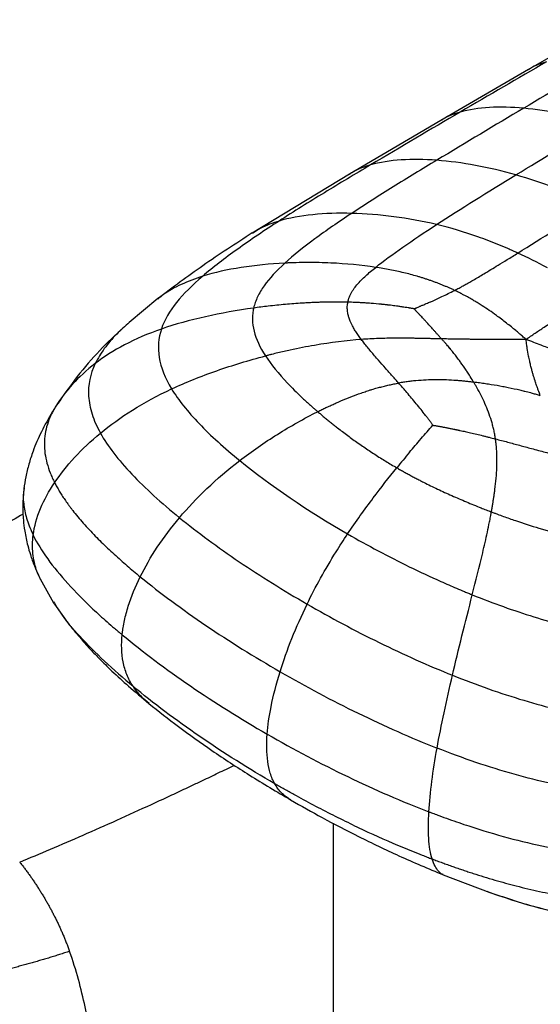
# Paper-space layout '_Isometric' of a CAD drawing. Header units: millimetres. Extents: x -681 to 994, y -334 to 1074.
# Tile 12 of 20: x 449 to 556, y -45 to 156. Entities that reach past the tile are written whole.
import ezdxf

# ---------------------------------------------------------------- set-up
doc = ezdxf.new("R2010")
doc.units = ezdxf.units.MM

psp = doc.layouts.new('_Isometric')

# ---------------------------------------------------------------- linework, layer by layer
at = {"color": 7, "linetype": 'Continuous', "lineweight": 25}
for p, q in [((570.67, 155.7), (553.08, 145.53)), ((553.08, 145.53), (535.26, 135.19)), ((535.26, 135.19), (516.63, 124.26)), ((516.63, 124.26), (496.84, 112.24)), ((477.65, 98.88), (471.77, 94.02)), ((457.87, 78.32), (456.85, 76.98)), ((458.06, 78.72), (457.33, 77.61)), ((456.61, 76.53), (456.08, 75.73)), ((456.85, 76.98), (456.13, 75.6)), ((453.43, 42.3), (453.68, 41.74)), ((453.63, 41.83), (456.39, 36.93)), ((456.39, 36.93), (457.47, 35.4)), ((456.41, 37.12), (456.58, 36.83)), ((513.3, -7.97), (513.3, -311.87)), ((535.72, -18.48), (545.27, -22.1)), ((544.65, -21.85), (545.46, -22.13))]:
    psp.add_line(p, q, dxfattribs=at)
for points in [[(556.79, 147.12), (550.95, 143.73), (545.11, 140.34), (539.17, 136.86)], [(569.69, 148.01), (563.85, 144.59), (558, 141.15), (552.13, 137.66)], [(539.17, 136.86), (533.23, 133.38), (527.18, 129.82), (520.95, 126.11)], [(552.13, 137.66), (546.27, 134.18), (540.37, 130.65), (534.43, 127.06)], [(567.75, 134.49), (562.39, 136.12), (557.04, 137.22), (552.13, 137.66)], [(550.53, 124.07), (556.19, 127.53), (561.94, 131.01), (567.75, 134.49)], [(534.38, 113.97), (539.31, 117.17), (544.87, 120.62), (550.53, 124.07)], [(566.71, 117.94), (561.39, 120.4), (556, 122.51), (550.53, 124.07)], [(550.91, 108.17), (555.78, 111.2), (561.16, 114.55), (566.71, 117.94)], [(556.95, 105.18), (554.95, 106.23), (552.94, 107.23), (550.91, 108.17)], [(552.6, 90.57), (552.91, 90.79), (553.22, 91), (553.53, 91.21)], [(465.93, 71.49), (469.87, 74.73), (474.67, 77.78), (480.43, 80.48)], [(456.61, 61.38), (458.91, 64.83), (461.99, 68.25), (465.93, 71.49)], [(528.87, 67.57), (528, 66.53), (527.14, 65.48), (526.29, 64.43)], [(482.03, 54.26), (485.39, 58.25), (489.47, 62.17), (494.3, 65.89)], [(494.3, 65.89), (500.54, 60.81), (508.13, 55.66), (516.28, 50.95)], [(521.51, 58.3), (523.07, 60.38), (524.67, 62.42), (526.29, 64.43)], [(516.28, 50.95), (517.96, 53.46), (519.74, 55.94), (521.51, 58.3)], [(474.05, 42.22), (476.02, 46.22), (478.67, 50.28), (482.03, 54.26)], [(513.91, 47.27), (514.67, 48.5), (515.46, 49.72), (516.28, 50.95)], [(508.03, 36.66), (509.73, 40.16), (511.69, 43.71), (513.91, 47.27)], [(537.63, 22.17), (538.85, 27.39), (540.23, 32.86), (541.67, 38.55)], [(502.52, 22.88), (503.9, 27.33), (505.73, 31.95), (508.03, 36.65)], [(500.68, 15.73), (501.14, 18.05), (501.76, 20.45), (502.52, 22.88)], [(534.49, 7.32), (535.33, 11.98), (536.4, 16.95), (537.63, 22.17)], [(499.89, 10.17), (500.03, 11.95), (500.3, 13.81), (500.68, 15.73)]]:
    psp.add_open_spline(points, degree=3, dxfattribs=at)
for points, knots in [([(556.79, 147.12), (555.65, 146.76), (554.35, 146.36), (553.24, 145.58), (553.1, 145.49)], [0, 0, 0, 0, 0.876021, 1, 1, 1, 1]), ([(539.17, 136.86), (538.02, 136.51), (536.65, 136.08), (535.48, 135.27), (535.29, 135.14)], [0, 0, 0, 0, 0.8360773, 1, 1, 1, 1]), ([(552.13, 137.66), (549.68, 137.89), (547.34, 137.94), (542.98, 137.69), (540.97, 137.39), (539.17, 136.86)], [0, 0, 0, 0, 0.5, 0.5, 1, 1, 1, 1]), ([(534.43, 127.06), (531.46, 125.26), (528.48, 123.44), (522.65, 119.83), (519.81, 118.02), (517.12, 116.25)], [0, 0, 0, 0, 0.5, 0.5, 1, 1, 1, 1]), ([(534.43, 127.06), (531.89, 127.25), (529.45, 127.28), (524.92, 126.98), (522.82, 126.65), (520.95, 126.11)], [0, 0, 0, 0, 0.5, 0.5, 1, 1, 1, 1]), ([(550.53, 124.07), (547.79, 124.86), (545.04, 125.51), (539.64, 126.51), (536.98, 126.86), (534.43, 127.06)], [0, 0, 0, 0, 0.5, 0.5, 1, 1, 1, 1]), ([(520.95, 126.11), (517.81, 124.24), (514.66, 122.36), (508.43, 118.56), (505.35, 116.64), (502.32, 114.68)], [0, 0, 0, 0, 0.5, 0.5, 1, 1, 1, 1]), ([(520.95, 126.11), (519.76, 125.74), (518.23, 125.27), (516.95, 124.39), (516.66, 124.19)], [0, 0, 0, 0, 0.777062, 1, 1, 1, 1]), ([(502.32, 114.68), (499.35, 112.76), (496.51, 110.85), (491.26, 107.09), (488.85, 105.24), (486.76, 103.44)], [0, 0, 0, 0, 0.5, 0.5, 1, 1, 1, 1]), ([(502.32, 114.68), (501.03, 114.26), (499.08, 113.63), (497.45, 112.54), (496.9, 112.17)], [0, 0, 0, 0, 0.664217, 1, 1, 1, 1]), ([(517.12, 116.25), (514.34, 116.32), (511.67, 116.23), (506.68, 115.72), (504.37, 115.3), (502.32, 114.68)], [0, 0, 0, 0, 0.5, 0.5, 1, 1, 1, 1]), ([(517.12, 116.25), (514.43, 114.48), (511.89, 112.73), (507.3, 109.34), (505.24, 107.69), (503.5, 106.11)], [0, 0, 0, 0, 0.5, 0.5, 1, 1, 1, 1]), ([(534.38, 113.97), (531.51, 114.66), (528.58, 115.19), (522.78, 115.95), (519.89, 116.18), (517.12, 116.25)], [0, 0, 0, 0, 0.5, 0.5, 1, 1, 1, 1]), ([(521.99, 105.25), (523.57, 106.52), (525.43, 107.9), (529.6, 110.82), (531.91, 112.36), (534.38, 113.97)], [0, 0, 0, 0, 0.5, 0.5, 1, 1, 1, 1]), ([(550.91, 108.17), (550.87, 108.19), (550.83, 108.21), (550.75, 108.24), (550.62, 108.3), (550.33, 108.43), (549.75, 108.7), (548.57, 109.21), (547.57, 109.64), (545.54, 110.46), (544.18, 110.98), (540.05, 112.44), (537.25, 113.28), (534.38, 113.97)], [0, 0, 0, 0, 0.007812, 0.007812, 0.015625, 0.03125, 0.0625, 0.125, 0.25, 0.25, 0.5, 0.5, 1, 1, 1, 1]), ([(496.87, 112.25), (493.48, 110.07), (486.9, 105.84), (480.67, 101.15), (477.65, 98.88)], [0, 0, 0, 0, 0.515058, 1, 1, 1, 1]), ([(538.04, 100.56), (538.19, 100.64), (538.5, 100.8), (538.97, 101.04), (539.53, 101.34), (540.18, 101.7), (540.98, 102.14), (542.27, 102.88), (544.28, 104.07), (546.57, 105.47), (548.5, 106.66), (549.83, 107.49), (550.55, 107.94), (550.91, 108.17)], [0, 0, 0, 0, 0.033137, 0.067119, 0.101936, 0.156037, 0.211286, 0.281118, 0.450752, 0.678733, 0.826699, 0.91254, 1, 1, 1, 1]), ([(503.5, 106.11), (500.43, 105.96), (497.43, 105.66), (491.78, 104.78), (489.13, 104.19), (486.76, 103.44)], [0, 0, 0, 0, 0.5, 0.5, 1, 1, 1, 1]), ([(503.5, 106.11), (501.77, 104.53), (500.35, 103.01), (498.74, 100.75), (498.29, 100), (497.76, 98.86), (497.6, 98.48), (497.4, 97.91), (497.31, 97.63), (497.21, 97.29), (497.17, 97.13), (497.15, 97.04), (497.14, 97.01), (497.14, 96.98), (497.13, 96.97), (497.13, 96.96)], [0, 0, 0, 0, 0.5, 0.5, 0.75, 0.75, 0.875, 0.875, 0.9375, 0.96875, 0.984375, 0.992188, 0.996094, 0.996094, 1, 1, 1, 1]), ([(521.99, 105.25), (519.04, 105.7), (515.96, 105.99), (511.28, 106.2), (509.72, 106.23), (507.38, 106.23), (506.6, 106.22), (505.43, 106.19), (504.85, 106.17), (504.18, 106.14), (503.84, 106.13), (503.7, 106.12), (503.6, 106.11), (503.55, 106.11), (503.5, 106.11)], [0, 0, 0, 0, 0.5, 0.5, 0.75, 0.75, 0.875, 0.875, 0.9375, 0.96875, 0.984375, 0.992187, 0.992187, 1, 1, 1, 1]), ([(516.33, 98.16), (516.34, 98.23), (516.37, 98.37), (516.42, 98.58), (516.48, 98.79), (516.55, 99), (516.67, 99.32), (516.85, 99.73), (517.14, 100.25), (517.55, 100.9), (518.19, 101.73), (519.04, 102.65), (519.98, 103.55), (520.95, 104.4), (521.64, 104.96), (521.99, 105.25)], [0, 0, 0, 0, 0.0268265, 0.0535949, 0.0803297, 0.107055, 0.1337946, 0.2009401, 0.268514, 0.3391195, 0.4612154, 0.6109714, 0.7338575, 0.8632842, 1, 1, 1, 1]), ([(538.04, 100.56), (537.84, 100.66), (537.43, 100.85), (536.82, 101.12), (536.21, 101.38), (535.59, 101.64), (534.96, 101.89), (534.33, 102.13), (533.69, 102.37), (533.05, 102.6), (532.4, 102.82), (531.74, 103.03), (531.08, 103.24), (530.19, 103.5), (529.07, 103.81), (527.7, 104.16), (526.3, 104.47), (524.89, 104.76), (523.45, 105.03), (522.48, 105.18), (521.99, 105.25)], [0, 0, 0, 0, 0.040769, 0.081546, 0.122338, 0.163157, 0.20401, 0.244907, 0.285858, 0.326873, 0.367961, 0.409132, 0.450396, 0.491764, 0.574856, 0.658483, 0.742729, 0.827674, 0.913404, 1, 1, 1, 1]), ([(486.76, 103.44), (485.28, 102.91), (482.46, 101.9), (479.44, 100.28), (478.02, 99.1), (477.64, 98.78)], [0, 0, 0, 0, 0.445612, 0.853363, 1, 1, 1, 1]), ([(486.76, 103.44), (484.66, 101.64), (482.87, 99.89), (480.02, 96.34), (478.97, 94.55), (478.35, 92.69)], [0, 0, 0, 0, 0.5, 0.5, 1, 1, 1, 1]), ([(529.84, 96.79), (529.86, 96.8), (529.9, 96.82), (529.95, 96.85), (530.01, 96.87), (530.05, 96.89), (530.1, 96.91), (530.16, 96.94), (530.25, 96.98), (530.32, 97.02), (530.39, 97.05), (530.53, 97.11), (530.75, 97.2), (530.93, 97.28), (531.02, 97.32), (531.08, 97.34), (531.33, 97.45), (531.75, 97.63), (532.27, 97.85), (532.73, 98.05), (533.03, 98.18), (533.17, 98.24), (533.3, 98.29), (533.99, 98.59), (534.76, 98.94), (535.82, 99.44), (536.77, 99.9), (537.6, 100.34), (538.04, 100.56)], [0, 0, 0, 0, 0.006939, 0.013999, 0.017287, 0.027954, 0.028725, 0.034736, 0.04964, 0.060308, 0.061107, 0.073578, 0.11049, 0.136768, 0.137691, 0.1391, 0.157387, 0.225708, 0.285746, 0.34302, 0.389015, 0.391187, 0.393603, 0.434261, 0.640157, 0.673759, 0.830499, 1, 1, 1, 1]), ([(552.6, 90.57), (552.35, 90.79), (551.88, 91.2), (551.19, 91.8), (550.44, 92.43), (549.59, 93.14), (548.29, 94.17), (546.79, 95.31), (545.14, 96.47), (543.88, 97.29), (542.84, 97.95), (542.16, 98.36), (541.12, 98.97), (540.23, 99.46), (539.3, 99.95), (538.88, 100.16), (538.45, 100.37), (538.17, 100.5), (538.04, 100.56)], [0, 0, 0, 0, 0.055641, 0.108397, 0.158635, 0.223556, 0.297519, 0.442986, 0.543714, 0.640899, 0.696184, 0.750977, 0.774612, 0.898485, 0.920389, 0.949562, 0.974874, 1, 1, 1, 1]), ([(497.13, 96.96), (493.81, 96.5), (490.5, 95.91), (484.16, 94.49), (481.13, 93.65), (478.35, 92.69)], [0, 0, 0, 0, 0.5, 0.5, 1, 1, 1, 1]), ([(497.13, 96.96), (497.13, 96.95), (497.13, 96.94), (497.12, 96.91), (497.11, 96.88), (497.09, 96.79), (497.06, 96.62), (497, 96.29), (496.96, 96), (496.9, 95.42), (496.88, 95.03), (496.9, 93.85), (497.01, 93.05), (497.62, 90.63), (498.4, 88.96), (499.55, 87.2)], [0, 0, 0, 0, 0.003906, 0.003906, 0.007813, 0.015625, 0.03125, 0.0625, 0.125, 0.125, 0.25, 0.25, 0.5, 0.5, 1, 1, 1, 1]), ([(516.33, 98.16), (516.04, 98.16), (515.45, 98.17), (514.55, 98.18), (513.65, 98.18), (512.73, 98.18), (511.8, 98.16), (510.87, 98.14), (509.92, 98.1), (508.97, 98.06), (508.01, 98.01), (506.22, 97.91), (503.59, 97.71), (500.78, 97.42), (498.63, 97.16), (497.63, 97.03), (497.13, 96.96)], [0, 0, 0, 0, 0.046156, 0.092896, 0.140185, 0.187995, 0.236299, 0.285067, 0.334272, 0.383882, 0.43387, 0.484204, 0.663077, 0.843761, 0.921819, 1, 1, 1, 1]), ([(519.05, 90.57), (518.95, 90.7), (518.75, 90.97), (518.47, 91.36), (518.2, 91.76), (517.94, 92.15), (517.7, 92.54), (517.48, 92.93), (517.23, 93.38), (516.98, 93.89), (516.75, 94.42), (516.59, 94.87), (516.48, 95.24), (516.38, 95.6), (516.3, 96), (516.24, 96.44), (516.21, 96.87), (516.21, 97.3), (516.25, 97.73), (516.3, 98.01), (516.33, 98.16)], [0, 0, 0, 0, 0.056778, 0.112718, 0.167829, 0.222123, 0.275611, 0.328311, 0.38024, 0.456483, 0.531602, 0.590539, 0.6323, 0.673071, 0.729764, 0.784786, 0.839218, 0.893158, 0.946718, 1, 1, 1, 1]), ([(529.84, 96.79), (529.8, 96.8), (529.73, 96.81), (529.64, 96.83), (529.52, 96.85), (529.44, 96.86), (529.35, 96.88), (529.23, 96.9), (529.05, 96.93), (528.9, 96.95), (528.82, 96.97), (528.75, 96.98), (528.46, 97.02), (528.05, 97.09), (527.67, 97.15), (527.52, 97.17), (527.44, 97.18), (527.12, 97.23), (526.59, 97.31), (525.73, 97.43), (525.04, 97.51), (524.49, 97.58), (524.02, 97.63), (523.58, 97.68), (522.51, 97.79), (521.56, 97.88), (520.66, 97.94), (520.46, 97.96), (520.44, 97.96), (520.42, 97.96), (520.16, 97.98), (519.58, 98.01), (518.66, 98.07), (517.62, 98.11), (516.85, 98.14), (516.41, 98.15), (516.34, 98.15), (516.34, 98.15), (516.33, 98.16), (516.33, 98.16)], [0, 0, 0, 0, 0.008288, 0.016699, 0.020065, 0.03402, 0.034453, 0.041146, 0.060508, 0.074203, 0.074683, 0.078721, 0.089638, 0.137736, 0.171689, 0.172264, 0.172962, 0.188155, 0.243849, 0.292385, 0.379287, 0.397254, 0.414832, 0.484411, 0.494603, 0.652875, 0.694648, 0.695868, 0.697316, 0.698841, 0.700016, 0.754585, 0.82774, 0.902425, 0.985291, 0.998646, 0.999063, 0.999479, 1, 1, 1, 1]), ([(535.4, 90.67), (535.25, 90.84), (534.96, 91.17), (534.54, 91.64), (534.14, 92.09), (533.65, 92.65), (533, 93.37), (532.42, 94), (532.03, 94.43), (531.79, 94.68), (531.52, 94.97), (531.24, 95.27), (531.01, 95.52), (530.87, 95.66), (530.81, 95.73), (530.77, 95.77), (530.64, 95.91), (530.45, 96.11), (530.31, 96.27), (530.23, 96.34), (530.18, 96.4), (530.11, 96.48), (530.05, 96.55), (530.02, 96.58), (529.99, 96.62), (529.96, 96.66), (529.92, 96.7), (529.88, 96.74), (529.86, 96.78), (529.84, 96.79)], [0, 0, 0, 0, 0.078592, 0.156148, 0.223842, 0.290805, 0.42309, 0.569752, 0.597536, 0.634551, 0.693315, 0.745263, 0.785876, 0.817362, 0.818188, 0.819116, 0.839979, 0.889051, 0.920566, 0.921049, 0.929439, 0.949668, 0.962977, 0.963401, 0.967185, 0.981328, 0.982217, 0.991156, 1, 1, 1, 1]), ([(553.53, 91.21), (553.84, 91.42), (554.45, 91.84), (555.37, 92.45), (556.4, 93.14), (557.56, 93.9), (559.25, 95), (560.97, 96.12), (562.27, 96.96), (562.74, 97.26)], [0, 0, 0, 0, 0.10181, 0.200916, 0.298283, 0.43817, 0.578187, 0.846943, 1, 1, 1, 1]), ([(471.89, 94.13), (470.24, 92.62), (466.9, 89.58), (462.18, 84.44), (459.45, 80.64), (458.06, 78.72)], [0, 0, 0, 0, 0.325754, 0.658895, 1, 1, 1, 1]), ([(471.82, 94.04), (470.94, 93.25), (469.04, 91.54), (466.6, 88.76), (465.44, 86.68), (464.86, 85.65)], [0, 0, 0, 0, 0.301867, 0.653315, 1, 1, 1, 1]), ([(478.35, 92.69), (475.58, 91.72), (473.08, 90.64), (468.6, 88.28), (466.62, 87), (464.86, 85.65)], [0, 0, 0, 0, 0.5, 0.5, 1, 1, 1, 1]), ([(478.35, 92.69), (477.74, 90.83), (477.57, 88.9), (478.23, 84.85), (479.06, 82.73), (480.43, 80.48)], [0, 0, 0, 0, 0.5, 0.5, 1, 1, 1, 1]), ([(519.05, 90.57), (516.05, 90.34), (512.85, 89.93), (507.92, 89.08), (506.26, 88.76), (503.75, 88.21), (502.91, 88.02), (501.65, 87.72), (501.02, 87.57), (500.28, 87.39), (499.91, 87.29), (499.76, 87.25), (499.65, 87.23), (499.6, 87.21), (499.55, 87.2)], [0, 0, 0, 0, 0.5, 0.5, 0.75, 0.75, 0.875, 0.875, 0.9375, 0.96875, 0.984375, 0.992187, 0.992187, 1, 1, 1, 1]), ([(535.4, 90.67), (535.12, 90.67), (534.55, 90.69), (533.71, 90.71), (532.85, 90.73), (531.99, 90.75), (531.12, 90.77), (530.24, 90.78), (529.36, 90.8), (528.47, 90.81), (527.33, 90.82), (525.92, 90.82), (524.26, 90.8), (522.55, 90.76), (520.82, 90.68), (519.64, 90.61), (519.05, 90.57)], [0, 0, 0, 0, 0.050655, 0.101863, 0.153624, 0.205942, 0.25882, 0.312261, 0.366271, 0.420857, 0.476028, 0.576694, 0.679324, 0.784007, 0.890854, 1, 1, 1, 1]), ([(526.68, 81.67), (526.47, 81.91), (526.05, 82.39), (525.15, 83.41), (523.98, 84.72), (522.76, 86.09), (521.77, 87.23), (521.01, 88.12), (520.3, 88.97), (519.65, 89.78), (519.25, 90.31), (519.05, 90.57)], [0, 0, 0, 0, 0.079332, 0.158403, 0.340638, 0.520381, 0.62607, 0.726965, 0.822955, 0.913974, 1, 1, 1, 1]), ([(541.96, 81.85), (541.95, 81.86), (541.9, 81.94), (541.61, 82.43), (541.14, 83.18), (540.69, 83.88), (540.47, 84.21), (540.06, 84.81), (539.51, 85.6), (538.59, 86.87), (537.87, 87.79), (537.29, 88.51), (536.91, 88.97), (536.63, 89.31), (536.21, 89.79), (535.92, 90.11), (535.63, 90.43), (535.48, 90.59), (535.4, 90.67)], [0, 0, 0, 0, 0.003419, 0.025392, 0.151627, 0.24287, 0.251141, 0.259697, 0.439057, 0.512957, 0.687797, 0.759438, 0.765602, 0.852652, 0.880394, 0.940322, 0.970182, 1, 1, 1, 1]), ([(542.99, 90.57), (542.83, 90.57), (542.51, 90.57), (541.88, 90.58), (540.77, 90.59), (539.42, 90.61), (538.16, 90.63), (537.47, 90.64), (536.93, 90.65), (536.62, 90.65), (536.2, 90.66), (535.92, 90.66), (535.64, 90.67), (535.49, 90.67), (535.45, 90.67), (535.42, 90.67), (535.4, 90.67)], [0, 0, 0, 0, 0.062065, 0.123937, 0.247609, 0.496642, 0.655073, 0.747932, 0.772176, 0.867958, 0.874274, 0.93737, 0.981275, 0.987829, 0.994379, 1, 1, 1, 1]), ([(552.6, 90.57), (552.29, 90.57), (551.77, 90.57), (550.83, 90.56), (550.17, 90.56), (548.91, 90.56), (547.53, 90.55), (545.98, 90.55), (544.9, 90.56), (544.01, 90.56), (543.32, 90.57), (542.99, 90.57)], [0, 0, 0, 0, 0.095862, 0.162165, 0.290114, 0.299956, 0.555992, 0.719394, 0.785065, 0.893677, 1, 1, 1, 1]), ([(553.76, 84.41), (553.73, 84.56), (553.65, 84.85), (553.54, 85.3), (553.44, 85.73), (553.3, 86.36), (553.1, 87.36), (552.94, 88.32), (552.8, 89.2), (552.73, 89.62), (552.66, 90.14), (552.62, 90.38), (552.6, 90.57)], [0, 0, 0, 0, 0.0706463, 0.1421749, 0.2149136, 0.2738561, 0.4441437, 0.7003195, 0.7421457, 0.8798844, 0.904296, 1, 1, 1, 1]), ([(570.83, 81.63), (570.69, 81.73), (570.41, 81.92), (569.85, 82.29), (569.07, 82.79), (568.07, 83.4), (566.9, 84.09), (565.96, 84.61), (565.17, 85.04), (564.26, 85.52), (562.86, 86.24), (560.76, 87.24), (558.76, 88.13), (556.96, 88.88), (555.59, 89.43), (554.15, 89.99), (553.13, 90.37), (552.6, 90.57)], [0, 0, 0, 0, 0.025155, 0.050491, 0.101613, 0.163284, 0.225392, 0.303638, 0.324279, 0.358801, 0.456276, 0.556437, 0.702479, 0.776385, 0.841366, 0.917645, 1, 1, 1, 1]), ([(480.43, 80.48), (483.31, 81.83), (486.41, 83.07), (492.85, 85.33), (496.19, 86.33), (499.55, 87.2)], [0, 0, 0, 0, 0.5, 0.5, 1, 1, 1, 1]), ([(499.55, 87.2), (500.7, 85.44), (502.21, 83.59), (504.91, 80.74), (505.88, 79.77), (507.43, 78.31), (508.23, 77.58), (509.2, 76.72), (509.69, 76.29), (509.91, 76.1), (510.05, 75.98), (510.12, 75.92), (510.19, 75.85)], [0, 0, 0, 0, 0.5, 0.5, 0.75, 0.75, 0.875, 0.9375, 0.96875, 0.984375, 0.984375, 1, 1, 1, 1]), ([(464.86, 85.65), (463.11, 84.3), (461.58, 82.88), (458.93, 79.97), (457.81, 78.48), (456.85, 76.98)], [0, 0, 0, 0, 0.5, 0.5, 1, 1, 1, 1]), ([(464.86, 85.65), (463.86, 83.56), (463.38, 81.35), (463.6, 77.82), (463.83, 76.61), (464.63, 74.11), (465.19, 72.82), (465.93, 71.49)], [0, 0, 0, 0, 0.5, 0.5, 0.75, 0.75, 1, 1, 1, 1]), ([(555.52, 79.11), (555.47, 79.22), (555.39, 79.45), (555.29, 79.73), (555.16, 80.07), (555.08, 80.29), (555, 80.54), (554.85, 80.94), (554.7, 81.38), (554.43, 82.2), (554.2, 82.9), (553.98, 83.65), (553.85, 84.09), (553.79, 84.3), (553.76, 84.41)], [0, 0, 0, 0, 0.062707, 0.125855, 0.155918, 0.249268, 0.252207, 0.292232, 0.475526, 0.503307, 0.752226, 0.875925, 0.937849, 1, 1, 1, 1]), ([(541.96, 81.85), (541.69, 81.88), (541.16, 81.94), (540.35, 82.03), (539.54, 82.11), (538.73, 82.17), (537.51, 82.26), (535.87, 82.33), (533.82, 82.35), (531.74, 82.28), (530.03, 82.15), (528.67, 81.99), (527.68, 81.85), (527.01, 81.73), (526.68, 81.68)], [0, 0, 0, 0, 0.053477, 0.107176, 0.161079, 0.215169, 0.269431, 0.403624, 0.538698, 0.672762, 0.807758, 0.871562, 0.935632, 1, 1, 1, 1]), ([(480.43, 80.48), (481.8, 78.23), (483.71, 75.86), (488.4, 70.96), (491.18, 68.43), (494.3, 65.89)], [0, 0, 0, 0, 0.5, 0.5, 1, 1, 1, 1]), ([(510.19, 75.85), (510.47, 75.99), (511.02, 76.27), (511.86, 76.67), (512.69, 77.06), (513.52, 77.44), (514.77, 77.99), (516.42, 78.68), (518.17, 79.35), (519.55, 79.83), (520.45, 80.13), (521.2, 80.36), (521.93, 80.58), (522.78, 80.81), (523.76, 81.07), (524.74, 81.3), (525.71, 81.5), (526.36, 81.62), (526.68, 81.67)], [0, 0, 0, 0, 0.0525, 0.104773, 0.156807, 0.208594, 0.260126, 0.387541, 0.513737, 0.577981, 0.637758, 0.67644, 0.710982, 0.769539, 0.827702, 0.885487, 0.942912, 1, 1, 1, 1]), ([(533.65, 73.09), (533.6, 73.15), (533.51, 73.28), (533.36, 73.49), (533.19, 73.72), (533.01, 73.97), (532.81, 74.23), (532.6, 74.51), (532.37, 74.8), (532.14, 75.11), (531.68, 75.7), (530.98, 76.58), (529.72, 78.13), (528.52, 79.55), (527.4, 80.85), (526.92, 81.4), (526.68, 81.68)], [0, 0, 0, 0, 0.0202821, 0.0431849, 0.0685202, 0.096105, 0.1257467, 0.1572254, 0.1903124, 0.2248054, 0.2605371, 0.3912569, 0.5296487, 0.7994518, 0.8990641, 1, 1, 1, 1]), ([(546.38, 70.3), (546.36, 70.46), (546.31, 70.78), (546.23, 71.26), (546.14, 71.73), (546.04, 72.19), (545.93, 72.65), (545.81, 73.11), (545.69, 73.56), (545.42, 74.46), (544.97, 75.79), (544.26, 77.5), (543.47, 79.15), (542.79, 80.41), (542.28, 81.3), (542.06, 81.67), (541.96, 81.85)], [0, 0, 0, 0, 0.03754, 0.074973, 0.112304, 0.149542, 0.186691, 0.223756, 0.260741, 0.297652, 0.447398, 0.596087, 0.745986, 0.894642, 0.947432, 1, 1, 1, 1]), ([(555.52, 79.11), (555.39, 79.15), (555.13, 79.23), (554.6, 79.38), (554.08, 79.52), (553.29, 79.73), (552.75, 79.87), (552.02, 80.05), (550.9, 80.31), (549.41, 80.64), (547.47, 81.02), (545.92, 81.29), (544.36, 81.53), (543.36, 81.67), (542.56, 81.78), (542.16, 81.83), (541.96, 81.85)], [0, 0, 0, 0, 0.029822, 0.0597103, 0.1196685, 0.1482463, 0.2377861, 0.2406283, 0.3121863, 0.4870033, 0.5712544, 0.7402108, 0.8261526, 0.9125538, 0.9562172, 1, 1, 1, 1]), ([(456.85, 76.98), (456.76, 76.83), (456.67, 76.68), (456.49, 76.38), (456.4, 76.23), (456.15, 75.77), (456, 75.46), (455.56, 74.53), (455.32, 73.9), (454.73, 71.99), (454.52, 70.68), (454.51, 68.03), (454.69, 66.69), (455.23, 64.69), (455.45, 64.02), (455.85, 63.03), (455.99, 62.7), (456.21, 62.2), (456.29, 62.04), (456.45, 61.71), (456.53, 61.54), (456.61, 61.38)], [0, 0, 0, 0, 0.03125, 0.03125, 0.0625, 0.0625, 0.125, 0.125, 0.25, 0.25, 0.5, 0.5, 0.75, 0.75, 0.875, 0.875, 0.9375, 0.9375, 0.96875, 0.96875, 1, 1, 1, 1]), ([(456.13, 75.8), (455.36, 74.47), (453.87, 71.88), (452.34, 68.29), (451.34, 65.2), (450.7, 62.64), (450.46, 60.93), (450.34, 60.1)], [0, 0, 0, 0, 0.271905, 0.529107, 0.692486, 0.849602, 1, 1, 1, 1]), ([(494.3, 65.89), (496.72, 67.75), (499.3, 69.55), (504.65, 72.9), (507.42, 74.46), (510.19, 75.85)], [0, 0, 0, 0, 0.5, 0.5, 1, 1, 1, 1]), ([(510.19, 75.85), (510.41, 75.67), (510.84, 75.31), (511.49, 74.76), (512.15, 74.21), (512.83, 73.66), (513.51, 73.12), (514.66, 72.22), (516.29, 70.98), (518.44, 69.42), (520.66, 67.9), (522.54, 66.68), (524.05, 65.75), (525.16, 65.08), (525.91, 64.64), (526.29, 64.43)], [0, 0, 0, 0, 0.044337, 0.088949, 0.133822, 0.178942, 0.224296, 0.269871, 0.403997, 0.539538, 0.673987, 0.809167, 0.872721, 0.936342, 1, 1, 1, 1]), ([(528.87, 67.57), (529.65, 68.51), (530.45, 69.43), (532.04, 71.28), (532.84, 72.19), (533.65, 73.09)], [0, 0, 0, 0, 0.5, 0.5, 1, 1, 1, 1]), ([(533.65, 73.09), (533.65, 73.09), (533.65, 73.09), (533.65, 73.09), (533.65, 73.09), (533.65, 73.09), (533.65, 73.09), (533.65, 73.09), (533.65, 73.09), (533.65, 73.09), (533.65, 73.09), (533.65, 73.09), (533.65, 73.09), (533.65, 73.09), (533.65, 73.09), (533.67, 73.09), (533.71, 73.08), (533.82, 73.06), (533.98, 73.04), (534.19, 73), (534.42, 72.96), (534.66, 72.92), (534.91, 72.88), (535.18, 72.83), (535.46, 72.78), (535.74, 72.72), (536.04, 72.66), (536.35, 72.61), (536.66, 72.54), (536.99, 72.48), (537.32, 72.41), (537.66, 72.34), (537.93, 72.29), (538.11, 72.25), (538.2, 72.23), (538.27, 72.22), (538.34, 72.2), (538.41, 72.19), (538.48, 72.17), (538.55, 72.16), (538.62, 72.14), (538.69, 72.13), (538.76, 72.11), (538.83, 72.1), (538.9, 72.08), (538.97, 72.07), (539.04, 72.05), (539.12, 72.04), (539.52, 71.95), (540.25, 71.79), (541.79, 71.44), (543.19, 71.11), (544.45, 70.8), (545.31, 70.58), (545.95, 70.41), (546.38, 70.3)], [0, 0, 0, 0, 0.0000572, 0.000078, 0.0000988, 0.0001196, 0.0001404, 0.0001612, 0.000182, 0.0002029, 0.0002237, 0.0002445, 0.0002654, 0.0002862, 0.000307, 0.0003227, 0.0048289, 0.0106802, 0.0257254, 0.0420517, 0.0596104, 0.0783046, 0.0980684, 0.1188289, 0.1405124, 0.163034, 0.1863334, 0.2103495, 0.2350191, 0.2602848, 0.2860903, 0.3123831, 0.3408081, 0.349948, 0.3553807, 0.3608281, 0.36629, 0.3717659, 0.3772555, 0.3827586, 0.3882747, 0.3938037, 0.3993451, 0.4048987, 0.4104642, 0.4160413, 0.4216296, 0.4272291, 0.4342441, 0.515891, 0.5994589, 0.7974862, 0.8475668, 0.8980173, 1, 1, 1, 1]), ([(465.93, 71.49), (466.68, 70.16), (467.59, 68.79), (469.74, 66), (470.96, 64.58), (475.06, 60.24), (478.34, 57.26), (482.03, 54.26)], [0, 0, 0, 0, 0.25, 0.25, 0.5, 0.5, 1, 1, 1, 1]), ([(545.56, 55.44), (545.61, 55.7), (545.7, 56.22), (545.83, 56.99), (545.95, 57.75), (546.07, 58.51), (546.18, 59.27), (546.35, 60.53), (546.54, 62.27), (546.68, 64.5), (546.71, 66.68), (546.62, 68.36), (546.49, 69.56), (546.42, 70.06), (546.38, 70.3)], [0, 0, 0, 0, 0.050328, 0.100449, 0.150354, 0.200035, 0.249484, 0.298696, 0.448783, 0.596409, 0.746263, 0.893506, 0.946904, 1, 1, 1, 1]), ([(546.38, 70.3), (546.79, 70.2), (547.61, 69.99), (548.84, 69.66), (550.07, 69.33), (551.28, 69), (552.49, 68.67), (553.77, 68.33), (555.11, 67.97), (556.51, 67.6), (557.88, 67.24), (559.24, 66.9), (560.14, 66.69), (560.58, 66.59)], [0, 0, 0, 0, 0.088143, 0.175924, 0.263189, 0.349785, 0.435556, 0.520346, 0.620599, 0.718949, 0.815135, 0.9089, 1, 1, 1, 1]), ([(526.29, 64.43), (526.54, 64.28), (527.05, 63.99), (527.82, 63.55), (528.6, 63.13), (529.38, 62.7), (530.16, 62.29), (530.95, 61.87), (532.42, 61.13), (534.58, 60.08), (537.48, 58.75), (540.43, 57.47), (542.79, 56.52), (544.5, 55.85), (545.21, 55.57), (545.56, 55.44)], [0, 0, 0, 0, 0.0428504, 0.0856884, 0.1285049, 0.1712912, 0.2140381, 0.2567366, 0.2993775, 0.4494304, 0.5982183, 0.7485306, 0.8965732, 0.9484701, 1, 1, 1, 1]), ([(450.37, 60.32), (450.25, 59.12), (450.05, 56.94), (450.18, 54), (450.46, 51.77), (450.78, 50.04), (451.15, 48.44), (451.7, 46.56), (452.42, 44.51), (453.06, 43.11), (453.36, 42.45)], [0, 0, 0, 0, 0.192608, 0.350447, 0.471249, 0.553789, 0.636192, 0.744223, 0.879427, 1, 1, 1, 1]), ([(450.43, 60.19), (450.38, 59.99), (450.1, 58.86), (450.32, 56.7), (450.89, 53.72), (451.78, 51.72), (452.24, 50.69)], [0, 0, 0, 0, 0.064958, 0.362796, 0.673152, 1, 1, 1, 1]), ([(452.24, 50.69), (452.47, 52.53), (452.99, 54.35), (454.48, 57.91), (455.46, 59.66), (456.61, 61.38)], [0, 0, 0, 0, 0.5, 0.5, 1, 1, 1, 1]), ([(456.61, 61.38), (456.68, 61.24), (456.83, 60.96), (457.06, 60.53), (457.3, 60.1), (457.56, 59.68), (457.82, 59.25), (458.09, 58.81), (458.38, 58.38), (458.67, 57.94), (458.98, 57.51), (459.29, 57.07), (459.61, 56.63), (459.95, 56.18), (460.85, 55.01), (462.45, 53.1), (464.83, 50.55), (467.38, 48.04), (469.57, 46.04), (471.36, 44.47), (472.68, 43.34), (473.59, 42.6), (474.05, 42.22)], [0, 0, 0, 0, 0.020253, 0.040661, 0.061225, 0.081948, 0.102833, 0.12388, 0.145092, 0.166471, 0.188016, 0.20973, 0.231612, 0.253665, 0.275887, 0.407464, 0.544634, 0.675078, 0.809804, 0.872421, 0.935831, 1, 1, 1, 1]), ([(450.19, 54.98), (447.29, 53.33), (440.99, 49.73), (431.28, 43.89), (421.64, 37.81), (412.7, 31.85), (404.65, 26.17), (397.18, 20.48), (390.38, 14.85), (384.27, 9.38), (378.83, 4.16), (375.46, 0.68), (373.87, -0.97)], [0, 0, 0, 0, 0.112142, 0.243775, 0.375468, 0.485596, 0.590746, 0.688698, 0.778335, 0.859929, 0.933758, 1, 1, 1, 1]), ([(482.03, 54.26), (485.72, 51.26), (489.83, 48.24), (498.59, 42.32), (503.24, 39.42), (508.03, 36.66)], [0, 0, 0, 0, 0.5, 0.5, 1, 1, 1, 1]), ([(541.67, 38.55), (542.39, 41.39), (543.12, 44.25), (544.12, 48.51), (544.44, 49.92), (544.89, 52.01), (545.03, 52.7), (545.24, 53.73), (545.34, 54.25), (545.45, 54.85), (545.51, 55.14), (545.53, 55.27), (545.54, 55.35), (545.55, 55.4), (545.56, 55.44)], [0, 0, 0, 0, 0.5, 0.5, 0.75, 0.75, 0.875, 0.875, 0.9375, 0.96875, 0.984375, 0.992188, 0.992188, 1, 1, 1, 1]), ([(545.56, 55.44), (545.66, 55.4), (545.76, 55.36), (545.97, 55.28), (546.28, 55.17), (546.99, 54.9), (548.42, 54.38), (549.64, 53.94), (552.07, 53.11), (553.67, 52.59), (558.39, 51.16), (561.45, 50.37), (564.33, 49.8)], [0, 0, 0, 0, 0.015625, 0.015625, 0.03125, 0.0625, 0.125, 0.25, 0.25, 0.5, 0.5, 1, 1, 1, 1]), ([(453.67, 41.84), (453.58, 42.02), (453, 43.06), (452.53, 44.81), (452.15, 46.97), (452.07, 48.84), (452.18, 50.07), (452.24, 50.69)], [0, 0, 0, 0, 0.066911, 0.383616, 0.590978, 0.796171, 1, 1, 1, 1]), ([(452.24, 50.69), (453.01, 49.11), (454.01, 47.49), (456.39, 44.2), (457.77, 42.52), (460.85, 39.12), (462.56, 37.39), (465.33, 34.78), (466.29, 33.91), (467.78, 32.6), (468.54, 31.95), (469.44, 31.18), (469.9, 30.8), (470.13, 30.61), (470.23, 30.52), (470.29, 30.47), (470.33, 30.44), (470.36, 30.41)], [0, 0, 0, 0, 0.25, 0.25, 0.5, 0.5, 0.75, 0.75, 0.875, 0.875, 0.9375, 0.96875, 0.984375, 0.992188, 0.996094, 0.996094, 1, 1, 1, 1]), ([(516.28, 50.95), (520.36, 48.6), (524.58, 46.36), (530.97, 43.23), (533.12, 42.23), (536.33, 40.79), (537.4, 40.33), (539.01, 39.64), (539.81, 39.31), (540.74, 38.92), (541.21, 38.73), (541.41, 38.65), (541.54, 38.6), (541.61, 38.57), (541.67, 38.55)], [0, 0, 0, 0, 0.5, 0.5, 0.75, 0.75, 0.875, 0.875, 0.9375, 0.96875, 0.984375, 0.992188, 0.992188, 1, 1, 1, 1]), ([(470.36, 30.41), (470.36, 30.42), (470.36, 30.43), (470.36, 30.44), (470.37, 30.47), (470.37, 30.52), (470.38, 30.62), (470.41, 30.83), (470.46, 31.25), (470.51, 31.61), (470.63, 32.34), (470.72, 32.82), (471.03, 34.28), (471.3, 35.26), (472.24, 38.23), (473.06, 40.22), (474.05, 42.22)], [0, 0, 0, 0, 0.001953, 0.001953, 0.003906, 0.007813, 0.015625, 0.03125, 0.0625, 0.125, 0.125, 0.25, 0.25, 0.5, 0.5, 1, 1, 1, 1]), ([(474.05, 42.22), (478.1, 38.9), (482.62, 35.57), (492.22, 29.06), (497.31, 25.89), (502.52, 22.88)], [0, 0, 0, 0, 0.5, 0.5, 1, 1, 1, 1]), ([(541.67, 38.55), (545.93, 36.83), (550.13, 35.32), (558.25, 32.82), (562.17, 31.83), (565.88, 31.15)], [0, 0, 0, 0, 0.5, 0.5, 1, 1, 1, 1]), ([(456.58, 36.83), (456.95, 36.22), (458.33, 33.9), (461.8, 29.95), (466.75, 24.89), (470.59, 21.6), (472.57, 19.91)], [0, 0, 0, 0, 0.100233, 0.379482, 0.680121, 1, 1, 1, 1]), ([(508.03, 36.66), (512.81, 33.89), (517.75, 31.26), (527.68, 26.39), (532.69, 24.15), (537.63, 22.17)], [0, 0, 0, 0, 0.5, 0.5, 1, 1, 1, 1]), ([(457.95, 34.72), (458.29, 34.23), (459.38, 32.64), (461.32, 30.32), (463.55, 27.79), (465.77, 25.46), (468.45, 22.83), (471.82, 19.74), (474.4, 17.59), (475.8, 16.42)], [0, 0, 0, 0, 0.0670678, 0.2150656, 0.3417193, 0.4612529, 0.6091146, 0.7882673, 1, 1, 1, 1]), ([(472.57, 19.91), (472.07, 20.66), (471.66, 21.46), (470.99, 23.12), (470.74, 23.98), (470.22, 26.64), (470.17, 28.51), (470.36, 30.41)], [0, 0, 0, 0, 0.25, 0.25, 0.5, 0.5, 1, 1, 1, 1]), ([(470.36, 30.41), (474.58, 26.91), (479.27, 23.4), (489.24, 16.58), (494.52, 13.27), (499.89, 10.17)], [0, 0, 0, 0, 0.5, 0.5, 1, 1, 1, 1]), ([(502.52, 22.88), (507.72, 19.88), (513.06, 17.04), (523.78, 11.81), (529.17, 9.42), (534.49, 7.32)], [0, 0, 0, 0, 0.5, 0.5, 1, 1, 1, 1]), ([(537.63, 22.17), (542.56, 20.19), (547.44, 18.46), (554.52, 16.35), (556.84, 15.72), (561.39, 14.65), (563.62, 14.2), (565.8, 13.84)], [0, 0, 0, 0, 0.5, 0.5, 0.75, 0.75, 1, 1, 1, 1]), ([(501.42, 0.07), (496.17, 3.1), (491.02, 6.35), (481.28, 13.03), (476.69, 16.47), (472.57, 19.91)], [0, 0, 0, 0, 0.5, 0.5, 1, 1, 1, 1]), ([(475.84, 16.44), (475.3, 16.88), (474.03, 17.91), (473.1, 19.18), (472.57, 19.91)], [0, 0, 0, 0, 0.425381, 1, 1, 1, 1]), ([(475.8, 16.42), (477.78, 14.84), (481.95, 11.54), (488.81, 6.67), (496.43, 1.65), (501.86, -1.56), (504.66, -3.22)], [0, 0, 0, 0, 0.219403, 0.460467, 0.72158, 1, 1, 1, 1]), ([(501.42, 0.07), (501.06, 0.72), (500.76, 1.43), (500.29, 2.96), (500.12, 3.77), (499.77, 6.33), (499.75, 8.2), (499.89, 10.17)], [0, 0, 0, 0, 0.25, 0.25, 0.5, 0.5, 1, 1, 1, 1]), ([(499.89, 10.17), (505.27, 7.06), (510.77, 4.16), (521.81, -1.15), (527.35, -3.55), (532.83, -5.65)], [0, 0, 0, 0, 0.5, 0.5, 1, 1, 1, 1]), ([(532.83, -5.65), (532.94, -3.7), (533.15, -1.61), (533.72, 2.73), (534.08, 5), (534.49, 7.32)], [0, 0, 0, 0, 0.5, 0.5, 1, 1, 1, 1]), ([(565.03, -1.21), (562.63, -0.88), (560.19, -0.44), (555.24, 0.63), (552.72, 1.27), (545.07, 3.43), (539.82, 5.23), (534.49, 7.33)], [0, 0, 0, 0, 0.25, 0.25, 0.5, 0.5, 1, 1, 1, 1]), ([(449.49, -15.89), (451.59, -15.03), (455.95, -13.22), (462.54, -10.36), (469.39, -7.32), (474.56, -4.96), (477.99, -3.38), (479.64, -2.61), (481.29, -1.84), (482.94, -1.07), (484.74, -0.22), (487.08, 0.89), (489.97, 2.27), (492.12, 3.32), (493.21, 3.85)], [0, 0, 0, 0, 0.136829, 0.285076, 0.441684, 0.603576, 0.641915, 0.680335, 0.718796, 0.757258, 0.795682, 0.84573, 0.921976, 1, 1, 1, 1]), ([(517.4, -8.35), (514.67, -7.05), (511.98, -5.69), (507.98, -3.59), (506.66, -2.87), (504.69, -1.78), (504.03, -1.42), (502.72, -0.68), (502.07, -0.3), (501.42, 0.07)], [0, 0, 0, 0, 0.5, 0.5, 0.75, 0.75, 0.875, 0.875, 1, 1, 1, 1]), ([(504.68, -3.19), (504.5, -3.1), (504.03, -2.86), (503.36, -2.32), (502.64, -1.64), (501.98, -0.85), (501.6, -0.24), (501.42, 0.07)], [0, 0, 0, 0, 0.134974, 0.347534, 0.562284, 0.779653, 1, 1, 1, 1]), ([(504.66, -3.22), (506.81, -4.44), (511.38, -7.03), (518.72, -10.83), (526.85, -14.75), (532.7, -17.22), (535.72, -18.48)], [0, 0, 0, 0, 0.214127, 0.455628, 0.719851, 1, 1, 1, 1]), ([(533.48, -15.26), (533.3, -14.69), (533.16, -14.04), (532.93, -12.63), (532.84, -11.87), (532.69, -9.42), (532.71, -7.6), (532.83, -5.65)], [0, 0, 0, 0, 0.25, 0.25, 0.5, 0.5, 1, 1, 1, 1]), ([(532.83, -5.65), (532.87, -5.66), (532.91, -5.68), (533, -5.71), (533.12, -5.76), (533.42, -5.87), (534.02, -6.1), (535.22, -6.54), (536.24, -6.92), (538.27, -7.64), (539.63, -8.1), (543.67, -9.43), (546.33, -10.23), (551.6, -11.65), (554.21, -12.27), (558.06, -13.05), (559.33, -13.29), (561.23, -13.6), (561.86, -13.7), (562.81, -13.84), (563.28, -13.9), (563.83, -13.98), (564.1, -14.01), (564.24, -14.03), (564.3, -14.04), (564.34, -14.04), (564.36, -14.04), (564.37, -14.05)], [0, 0, 0, 0, 0.003906, 0.003906, 0.007813, 0.015625, 0.03125, 0.0625, 0.125, 0.125, 0.25, 0.25, 0.5, 0.5, 0.75, 0.75, 0.875, 0.875, 0.9375, 0.9375, 0.96875, 0.984375, 0.992187, 0.996094, 0.998047, 0.998047, 1, 1, 1, 1]), ([(517.4, -8.35), (520.08, -9.64), (522.78, -10.86), (526.8, -12.59), (528.14, -13.15), (530.15, -13.96), (531.15, -14.36), (532.32, -14.81), (532.9, -15.04), (533.19, -15.15), (533.32, -15.2), (533.4, -15.23), (533.44, -15.24), (533.48, -15.26)], [0, 0, 0, 0, 0.5, 0.5, 0.75, 0.75, 0.875, 0.9375, 0.96875, 0.984375, 0.992188, 0.992188, 1, 1, 1, 1]), ([(449.49, -15.9), (449.66, -16.11), (449.99, -16.53), (450.48, -17.16), (450.96, -17.8), (451.43, -18.45), (451.89, -19.1), (452.34, -19.76), (452.79, -20.42), (453.22, -21.09), (453.65, -21.76), (454.07, -22.43), (454.48, -23.12), (454.88, -23.8), (455.28, -24.5), (455.66, -25.19), (456.04, -25.9), (456.41, -26.61), (456.77, -27.32), (457.12, -28.04), (457.47, -28.77), (457.8, -29.51), (458.13, -30.25), (458.45, -31), (458.76, -31.76), (459.07, -32.52), (459.36, -33.29), (459.55, -33.81), (459.65, -34.07)], [0, 0, 0, 0, 0.038479, 0.076957, 0.115425, 0.153874, 0.192299, 0.230699, 0.269072, 0.30742, 0.345745, 0.384052, 0.422345, 0.460629, 0.49891, 0.537191, 0.575478, 0.613776, 0.65209, 0.690426, 0.728795, 0.767209, 0.805691, 0.844261, 0.882944, 0.921771, 0.960776, 1, 1, 1, 1]), ([(533.48, -15.26), (533.83, -15.39), (534.53, -15.65), (535.58, -16.04), (536.62, -16.42), (537.67, -16.79), (538.71, -17.15), (539.75, -17.51), (540.78, -17.85), (542.93, -18.56), (546.17, -19.55), (550.68, -20.8), (555.27, -21.89), (558.81, -22.58), (561.07, -22.96), (562.09, -23.12), (563.1, -23.26), (563.77, -23.35), (564.1, -23.4)], [0, 0, 0, 0, 0.037237, 0.074226, 0.110959, 0.147431, 0.183635, 0.219564, 0.255214, 0.290579, 0.439624, 0.582894, 0.734797, 0.879146, 0.909882, 0.940265, 0.970303, 1, 1, 1, 1]), ([(535.71, -18.45), (535.65, -18.43), (535.34, -18.32), (534.78, -17.79), (534.07, -16.83), (533.68, -15.78), (533.48, -15.26)], [0, 0, 0, 0, 0.083448, 0.389719, 0.694503, 1, 1, 1, 1]), ([(545.29, -22.11), (548.21, -23.09), (554.03, -25.05), (560.11, -26.38), (563.13, -27.04)], [0, 0, 0, 0, 0.50125, 1, 1, 1, 1]), ([(545.46, -22.13), (547.04, -22.67), (550.73, -23.95), (556.7, -25.63), (561.29, -26.53), (563.49, -26.97)], [0, 0, 0, 0, 0.278431, 0.654318, 1, 1, 1, 1]), ([(459.65, -34.07), (459.31, -34.18), (458.64, -34.4), (457.63, -34.72), (456.62, -35.04), (455.6, -35.36), (454.58, -35.67), (453.55, -35.97), (452.53, -36.27), (451.49, -36.56), (450.46, -36.85), (449.41, -37.13), (448.37, -37.41), (447.32, -37.67), (446.26, -37.93), (445.2, -38.18), (444.13, -38.42), (443.06, -38.65), (441.98, -38.88), (440.89, -39.09), (439.8, -39.29), (438.7, -39.48), (437.6, -39.66), (436.49, -39.83), (435.37, -39.98), (434.25, -40.12), (433.12, -40.25), (431.98, -40.36), (430.84, -40.45), (429.7, -40.54), (428.55, -40.6), (427.4, -40.65), (426.62, -40.67), (426.24, -40.68)], [0, 0, 0, 0, 0.033519, 0.067002, 0.100444, 0.133843, 0.167194, 0.200491, 0.23373, 0.266903, 0.300003, 0.333023, 0.365957, 0.398798, 0.431541, 0.464181, 0.496711, 0.529127, 0.561423, 0.593598, 0.625649, 0.657572, 0.689364, 0.721023, 0.752546, 0.783933, 0.815181, 0.846293, 0.877272, 0.908123, 0.938853, 0.969475, 1, 1, 1, 1]), ([(456.26, -74.46), (458.53, -72.97), (460.69, -70.75), (463.1, -67.13), (463.76, -65.87), (464.29, -64.49), (464.37, -64.27), (464.45, -64.03), (464.48, -63.94), (464.49, -63.92), (464.49, -63.92), (464.49, -63.92), (464.49, -63.92), (464.49, -63.91), (464.51, -63.87), (464.54, -63.75), (464.58, -63.64), (464.78, -62.96), (464.91, -62.37), (465.18, -60.6), (465.2, -59.43), (465.03, -56.95), (464.83, -55.65), (464.45, -53.51), (464.31, -52.76), (464.14, -51.89), (464.11, -51.74), (464.08, -51.58), (464.07, -51.52), (464.06, -51.5), (464.06, -51.49), (464.06, -51.47), (464.04, -51.36), (463.98, -51.05), (463.92, -50.75), (463.56, -48.92), (463.21, -47.18), (462.02, -41.77), (461.02, -37.9), (459.65, -34.09)], [0, 0, 0, 0, 0.25, 0.25, 0.375, 0.375, 0.390625, 0.398437, 0.399414, 0.399902, 0.400024, 0.400024, 0.400146, 0.400146, 0.400391, 0.402344, 0.40625, 0.40625, 0.4375, 0.4375, 0.5, 0.5, 0.5625, 0.5625, 0.59375, 0.59375, 0.597656, 0.599609, 0.600098, 0.600098, 0.600586, 0.600586, 0.601562, 0.609375, 0.625, 0.625, 0.75, 0.75, 1, 1, 1, 1])]:
    psp.add_open_spline(points, degree=3, knots=knots, dxfattribs=at)

doc.saveas('drawing.dxf')
